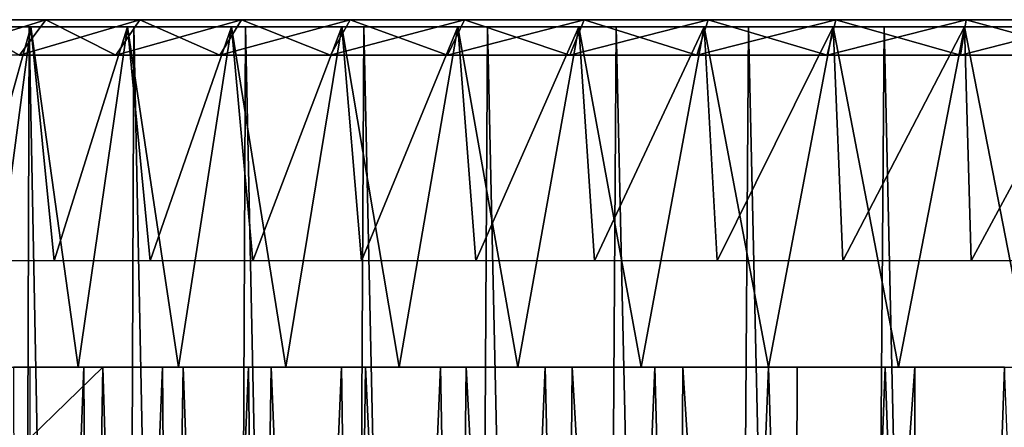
# Model space of a CAD drawing. Header units: millimetres. Extents: x -24 to 50, y -66 to 68.
# Tile 73 of 99: x -17.11 to -3.21, y 62.55 to 68.3. Entities that reach past the tile are written whole.
import ezdxf

# ---------------------------------------------------------------- set-up
doc = ezdxf.new("R2010")
doc.units = ezdxf.units.MM
doc.header["$LTSCALE"] = 65.185185
for name, color, linetype in [('1', 7, 'CONTINUOUS'), ('13', 7, 'CONTINUOUS'), ('14', 7, 'CONTINUOUS'), ('2', 7, 'CONTINUOUS'), ('46', 7, 'CONTINUOUS'), ('47', 7, 'CONTINUOUS'), ('48', 7, 'CONTINUOUS'), ('9', 7, 'CONTINUOUS')]:
    doc.layers.add(name, color=color, linetype=linetype)

msp = doc.modelspace()

# ---------------------------------------------------------------- linework, layer by layer
at = {"layer": '1', "color": 253, "linetype": 'Continuous', "true_color": 0xaab4c3}
for points in [[(-18.339, 68.2, -16.247), (-16.972, 68.2, -17.669), (-17.183, 5, -17.464), (-18.339, 68.2, -16.247)], [(-17.183, 5, -17.464), (-16.972, 68.2, -17.669), (-15.744, 5, -18.772), (-17.183, 5, -17.464)], [(-16.972, 68.2, -17.669), (-15.495, 68.2, -18.978), (-15.744, 5, -18.772), (-16.972, 68.2, -17.669)], [(-15.744, 5, -18.772), (-15.495, 68.2, -18.978), (-14.207, 5, -19.961), (-15.744, 5, -18.772)], [(-15.495, 68.2, -18.978), (-13.918, 68.2, -20.163), (-14.207, 5, -19.961), (-15.495, 68.2, -18.978)], [(-14.207, 5, -19.961), (-13.918, 68.2, -20.163), (-12.58, 5, -21.024), (-14.207, 5, -19.961)], [(-13.918, 68.2, -20.163), (-12.25, 68.2, -21.218), (-12.58, 5, -21.024), (-13.918, 68.2, -20.163)], [(-12.58, 5, -21.024), (-12.25, 68.2, -21.218), (-10.873, 5, -21.955), (-12.58, 5, -21.024)], [(-12.25, 68.2, -21.218), (-10.503, 68.2, -22.135), (-10.873, 5, -21.955), (-12.25, 68.2, -21.218)], [(-10.873, 5, -21.955), (-10.503, 68.2, -22.135), (-9.099, 5, -22.748), (-10.873, 5, -21.955)], [(-10.503, 68.2, -22.135), (-8.688, 68.2, -22.908), (-9.099, 5, -22.748), (-10.503, 68.2, -22.135)], [(-9.099, 5, -22.748), (-8.688, 68.2, -22.908), (-7.267, 5, -23.397), (-9.099, 5, -22.748)], [(-8.688, 68.2, -22.908), (-6.816, 68.2, -23.533), (-7.267, 5, -23.397), (-8.688, 68.2, -22.908)], [(-7.267, 5, -23.397), (-6.816, 68.2, -23.533), (-5.389, 5, -23.9), (-7.267, 5, -23.397)], [(-6.816, 68.2, -23.533), (-4.901, 68.2, -24.005), (-5.389, 5, -23.9), (-6.816, 68.2, -23.533)], [(-5.389, 5, -23.9), (-4.901, 68.2, -24.005), (-3.478, 5, -24.252), (-5.389, 5, -23.9)], [(-4.901, 68.2, -24.005), (-2.953, 68.2, -24.321), (-3.478, 5, -24.252), (-4.901, 68.2, -24.005)], [(-3.478, 5, -24.252), (-2.953, 68.2, -24.321), (-1.545, 5, -24.451), (-3.478, 5, -24.252)]]:
    msp.add_3dface(points, dxfattribs=at)
at = {"layer": '13', "color": 253, "linetype": 'Continuous', "true_color": 0xaab4c3}
for points in [[(-16.972, 68.2, -17.669), (-18.339, 68.2, -16.247), (-15.583, 68.2, -17.59), (-16.972, 68.2, -17.669)], [(-18.339, 68.2, -16.247), (-18.203, 68.2, -14.862), (-16.948, 68.2, -16.279), (-18.339, 68.2, -16.247)], [(-18.339, 68.2, -16.247), (-16.948, 68.2, -16.279), (-15.583, 68.2, -17.59), (-18.339, 68.2, -16.247)], [(-18.339, 68.2, 16.247), (-16.972, 68.2, 17.669), (-16.948, 68.2, 16.279), (-18.339, 68.2, 16.247)], [(-18.339, 68.2, 16.247), (-16.948, 68.2, 16.279), (-18.203, 68.2, 14.862), (-18.339, 68.2, 16.247)], [(-15.495, 68.2, -18.978), (-16.972, 68.2, -17.669), (-14.117, 68.2, -18.787), (-15.495, 68.2, -18.978)], [(-16.972, 68.2, -17.669), (-15.583, 68.2, -17.59), (-14.117, 68.2, -18.787), (-16.972, 68.2, -17.669)], [(-16.972, 68.2, 17.669), (-15.495, 68.2, 18.978), (-14.117, 68.2, 18.787), (-16.972, 68.2, 17.669)], [(-16.972, 68.2, 17.669), (-14.117, 68.2, 18.787), (-15.583, 68.2, 17.59), (-16.972, 68.2, 17.669)], [(-16.972, 68.2, 17.669), (-15.583, 68.2, 17.59), (-16.948, 68.2, 16.279), (-16.972, 68.2, 17.669)], [(-13.918, 68.2, -20.163), (-15.495, 68.2, -18.978), (-12.56, 68.2, -19.862), (-13.918, 68.2, -20.163)], [(-15.495, 68.2, -18.978), (-14.117, 68.2, -18.787), (-12.56, 68.2, -19.862), (-15.495, 68.2, -18.978)], [(-15.495, 68.2, 18.978), (-13.918, 68.2, 20.163), (-12.56, 68.2, 19.862), (-15.495, 68.2, 18.978)], [(-15.495, 68.2, 18.978), (-12.56, 68.2, 19.862), (-14.117, 68.2, 18.787), (-15.495, 68.2, 18.978)], [(-12.25, 68.2, -21.218), (-13.918, 68.2, -20.163), (-10.921, 68.2, -20.808), (-12.25, 68.2, -21.218)], [(-13.918, 68.2, -20.163), (-12.56, 68.2, -19.862), (-10.921, 68.2, -20.808), (-13.918, 68.2, -20.163)], [(-13.918, 68.2, 20.163), (-12.25, 68.2, 21.218), (-10.921, 68.2, 20.808), (-13.918, 68.2, 20.163)], [(-13.918, 68.2, 20.163), (-10.921, 68.2, 20.808), (-12.56, 68.2, 19.862), (-13.918, 68.2, 20.163)], [(-10.503, 68.2, -22.135), (-12.25, 68.2, -21.218), (-9.211, 68.2, -21.62), (-10.503, 68.2, -22.135)], [(-12.25, 68.2, -21.218), (-10.921, 68.2, -20.808), (-9.211, 68.2, -21.62), (-12.25, 68.2, -21.218)], [(-12.25, 68.2, 21.218), (-10.503, 68.2, 22.135), (-9.211, 68.2, 21.62), (-12.25, 68.2, 21.218)], [(-12.25, 68.2, 21.218), (-9.211, 68.2, 21.62), (-10.921, 68.2, 20.808), (-12.25, 68.2, 21.218)], [(-8.688, 68.2, -22.908), (-10.503, 68.2, -22.135), (-5.624, 68.2, -22.817), (-8.688, 68.2, -22.908)], [(-10.503, 68.2, -22.135), (-9.211, 68.2, -21.62), (-7.442, 68.2, -22.291), (-10.503, 68.2, -22.135)], [(-10.503, 68.2, -22.135), (-7.442, 68.2, -22.291), (-5.624, 68.2, -22.817), (-10.503, 68.2, -22.135)], [(-10.503, 68.2, 22.135), (-8.688, 68.2, 22.908), (-7.442, 68.2, 22.291), (-10.503, 68.2, 22.135)], [(-10.503, 68.2, 22.135), (-7.442, 68.2, 22.291), (-9.211, 68.2, 21.62), (-10.503, 68.2, 22.135)], [(-6.816, 68.2, -23.533), (-8.688, 68.2, -22.908), (-1.891, 68.2, -23.424), (-6.816, 68.2, -23.533)], [(-8.688, 68.2, -22.908), (-5.624, 68.2, -22.817), (-3.77, 68.2, -23.196), (-8.688, 68.2, -22.908)], [(-8.688, 68.2, -22.908), (-3.77, 68.2, -23.196), (-1.891, 68.2, -23.424), (-8.688, 68.2, -22.908)], [(-8.688, 68.2, 22.908), (-6.816, 68.2, 23.533), (-3.77, 68.2, 23.196), (-8.688, 68.2, 22.908)], [(-8.688, 68.2, 22.908), (-3.77, 68.2, 23.196), (-5.624, 68.2, 22.817), (-8.688, 68.2, 22.908)], [(-8.688, 68.2, 22.908), (-5.624, 68.2, 22.817), (-7.442, 68.2, 22.291), (-8.688, 68.2, 22.908)], [(6.816, 68.2, -23.533), (4.901, 68.2, -24.005), (-6.816, 68.2, -23.533), (6.816, 68.2, -23.533)], [(6.816, 68.2, -23.533), (-6.816, 68.2, -23.533), (0, 68.2, -23.5), (6.816, 68.2, -23.533)], [(4.901, 68.2, -24.005), (-4.901, 68.2, -24.005), (-6.816, 68.2, -23.533), (4.901, 68.2, -24.005)], [(-6.816, 68.2, -23.533), (-1.891, 68.2, -23.424), (0, 68.2, -23.5), (-6.816, 68.2, -23.533)], [(-6.816, 68.2, 23.533), (-4.901, 68.2, 24.005), (6.816, 68.2, 23.533), (-6.816, 68.2, 23.533)], [(-6.816, 68.2, 23.533), (6.816, 68.2, 23.533), (0, 68.2, 23.5), (-6.816, 68.2, 23.533)], [(-6.816, 68.2, 23.533), (0, 68.2, 23.5), (-1.891, 68.2, 23.424), (-6.816, 68.2, 23.533)], [(-6.816, 68.2, 23.533), (-1.891, 68.2, 23.424), (-3.77, 68.2, 23.196), (-6.816, 68.2, 23.533)], [(4.901, 68.2, -24.005), (2.953, 68.2, -24.321), (-4.901, 68.2, -24.005), (4.901, 68.2, -24.005)], [(2.953, 68.2, -24.321), (-2.953, 68.2, -24.321), (-4.901, 68.2, -24.005), (2.953, 68.2, -24.321)], [(-4.901, 68.2, 24.005), (-2.953, 68.2, 24.321), (4.901, 68.2, 24.005), (-4.901, 68.2, 24.005)], [(-4.901, 68.2, 24.005), (4.901, 68.2, 24.005), (6.816, 68.2, 23.533), (-4.901, 68.2, 24.005)]]:
    msp.add_3dface(points, dxfattribs=at)
at = {"layer": '14', "color": 253, "linetype": 'Continuous', "true_color": 0xaab4c3}
for points in [[(-16.198, 63.4, -12.565), (-17.193, 63.4, -11.165), (-17.13, 39.2, -11.262), (-16.198, 63.4, -12.565)], [(-16.075, 39.2, -12.721), (-16.198, 63.4, -12.565), (-17.13, 39.2, -11.262), (-16.075, 39.2, -12.721)], [(-15.932, 63.4, 12.9), (-16.342, 39.2, 12.377), (-16.956, 62.4, 11.522), (-15.932, 63.4, 12.9)], [(-16.956, 63.4, 11.522), (-15.932, 63.4, 12.9), (-16.956, 62.4, 11.522), (-16.956, 63.4, 11.522)], [(-15.193, 39.2, 13.763), (-16.342, 39.2, 12.377), (-15.932, 63.4, 12.9), (-15.193, 39.2, 13.763)], [(-15.09, 63.4, -13.876), (-16.198, 63.4, -12.565), (-16.075, 39.2, -12.721), (-15.09, 63.4, -13.876)], [(-14.897, 39.2, -14.082), (-15.09, 63.4, -13.876), (-16.075, 39.2, -12.721), (-14.897, 39.2, -14.082)], [(-14.797, 63.4, 14.188), (-15.193, 39.2, 13.763), (-15.932, 63.4, 12.9), (-14.797, 63.4, 14.188)], [(-13.927, 39.2, 15.043), (-15.193, 39.2, 13.763), (-14.797, 63.4, 14.188), (-13.927, 39.2, 15.043)], [(-13.876, 63.4, -15.09), (-15.09, 63.4, -13.876), (-14.897, 39.2, -14.082), (-13.876, 63.4, -15.09)], [(-13.605, 39.2, -15.335), (-13.876, 63.4, -15.09), (-14.897, 39.2, -14.082), (-13.605, 39.2, -15.335)], [(-13.558, 63.4, 15.377), (-13.927, 39.2, 15.043), (-14.797, 63.4, 14.188), (-13.558, 63.4, 15.377)], [(-12.553, 39.2, 16.207), (-13.927, 39.2, 15.043), (-13.558, 63.4, 15.377), (-12.553, 39.2, 16.207)], [(-12.564, 63.4, -16.199), (-13.876, 63.4, -15.09), (-13.605, 39.2, -15.335), (-12.564, 63.4, -16.199)], [(-12.207, 39.2, -16.47), (-12.564, 63.4, -16.199), (-13.605, 39.2, -15.335), (-12.207, 39.2, -16.47)], [(-12.223, 63.4, 16.457), (-12.553, 39.2, 16.207), (-13.558, 63.4, 15.377), (-12.223, 63.4, 16.457)], [(-11.165, 63.4, -17.193), (-12.564, 63.4, -16.199), (-12.207, 39.2, -16.47), (-11.165, 63.4, -17.193)], [(-11.083, 39.2, 17.246), (-12.553, 39.2, 16.207), (-12.223, 63.4, 16.457), (-11.083, 39.2, 17.246)], [(-10.803, 63.4, 17.422), (-11.083, 39.2, 17.246), (-12.223, 63.4, 16.457), (-10.803, 63.4, 17.422)], [(-10.715, 39.2, -17.477), (-11.165, 63.4, -17.193), (-12.207, 39.2, -16.47), (-10.715, 39.2, -17.477)], [(-9.687, 63.4, -18.067), (-11.165, 63.4, -17.193), (-10.715, 39.2, -17.477), (-9.687, 63.4, -18.067)], [(-9.528, 39.2, 18.151), (-11.083, 39.2, 17.246), (-10.803, 63.4, 17.422), (-9.528, 39.2, 18.151)], [(-9.307, 63.4, 18.265), (-9.528, 39.2, 18.151), (-10.803, 63.4, 17.422), (-9.307, 63.4, 18.265)], [(-9.14, 39.2, -18.35), (-9.687, 63.4, -18.067), (-10.715, 39.2, -17.477), (-9.14, 39.2, -18.35)], [(-8.141, 63.4, -18.814), (-9.687, 63.4, -18.067), (-9.14, 39.2, -18.35), (-8.141, 63.4, -18.814)], [(-7.898, 39.2, 18.917), (-9.528, 39.2, 18.151), (-9.307, 63.4, 18.265), (-7.898, 39.2, 18.917)], [(-7.746, 63.4, 18.98), (-7.898, 39.2, 18.917), (-9.307, 63.4, 18.265), (-7.746, 63.4, 18.98)], [(-7.495, 39.2, -19.081), (-8.141, 63.4, -18.814), (-9.14, 39.2, -18.35), (-7.495, 39.2, -19.081)], [(-6.538, 63.4, -19.43), (-8.141, 63.4, -18.814), (-7.495, 39.2, -19.081), (-6.538, 63.4, -19.43)], [(-6.208, 39.2, 19.537), (-7.898, 39.2, 18.917), (-7.746, 63.4, 18.98), (-6.208, 39.2, 19.537)], [(-6.131, 63.4, 19.562), (-6.208, 39.2, 19.537), (-7.746, 63.4, 18.98), (-6.131, 63.4, 19.562)], [(-5.792, 39.2, -19.665), (-6.538, 63.4, -19.43), (-7.495, 39.2, -19.081), (-5.792, 39.2, -19.665)], [(-4.889, 63.4, -19.909), (-6.538, 63.4, -19.43), (-5.792, 39.2, -19.665), (-4.889, 63.4, -19.909)], [(-4.47, 39.2, 20.007), (-6.208, 39.2, 19.537), (-4.472, 63.4, 20.006), (-4.47, 39.2, 20.007)], [(-4.472, 63.4, 20.006), (-6.208, 39.2, 19.537), (-6.131, 63.4, 19.562), (-4.472, 63.4, 20.006)], [(-4.045, 39.2, -20.097), (-4.889, 63.4, -19.909), (-5.792, 39.2, -19.665), (-4.045, 39.2, -20.097)], [(-3.206, 63.4, -20.248), (-4.889, 63.4, -19.909), (-4.045, 39.2, -20.097), (-3.206, 63.4, -20.248)], [(-2.782, 63.4, 20.31), (-4.47, 39.2, 20.007), (-4.472, 63.4, 20.006), (-2.782, 63.4, 20.31)], [(-2.698, 39.2, 20.322), (-4.47, 39.2, 20.007), (-2.782, 63.4, 20.31), (-2.698, 39.2, 20.322)], [(-2.266, 39.2, -20.374), (-3.206, 63.4, -20.248), (-4.045, 39.2, -20.097), (-2.266, 39.2, -20.374)]]:
    msp.add_3dface(points, dxfattribs=at)
at = {"layer": '2', "color": 253, "linetype": 'Continuous', "true_color": 0xaab4c3}
for points in [[(-18.339, 68.2, 16.247), (-17.183, 5, 17.464), (-16.972, 68.2, 17.669), (-18.339, 68.2, 16.247)], [(-17.183, 5, 17.464), (-15.744, 5, 18.772), (-16.972, 68.2, 17.669), (-17.183, 5, 17.464)], [(-16.972, 68.2, 17.669), (-15.744, 5, 18.772), (-15.495, 68.2, 18.978), (-16.972, 68.2, 17.669)], [(-15.744, 5, 18.772), (-14.207, 5, 19.961), (-15.495, 68.2, 18.978), (-15.744, 5, 18.772)], [(-15.495, 68.2, 18.978), (-14.207, 5, 19.961), (-13.918, 68.2, 20.163), (-15.495, 68.2, 18.978)], [(-14.207, 5, 19.961), (-12.58, 5, 21.024), (-13.918, 68.2, 20.163), (-14.207, 5, 19.961)], [(-13.918, 68.2, 20.163), (-12.58, 5, 21.024), (-12.25, 68.2, 21.218), (-13.918, 68.2, 20.163)], [(-12.58, 5, 21.024), (-10.873, 5, 21.955), (-12.25, 68.2, 21.218), (-12.58, 5, 21.024)], [(-12.25, 68.2, 21.218), (-10.873, 5, 21.955), (-10.503, 68.2, 22.135), (-12.25, 68.2, 21.218)], [(-10.873, 5, 21.955), (-9.099, 5, 22.748), (-10.503, 68.2, 22.135), (-10.873, 5, 21.955)], [(-10.503, 68.2, 22.135), (-9.099, 5, 22.748), (-8.688, 68.2, 22.908), (-10.503, 68.2, 22.135)], [(-9.099, 5, 22.748), (-7.267, 5, 23.397), (-8.688, 68.2, 22.908), (-9.099, 5, 22.748)], [(-8.688, 68.2, 22.908), (-7.267, 5, 23.397), (-6.816, 68.2, 23.533), (-8.688, 68.2, 22.908)], [(-7.267, 5, 23.397), (-5.389, 5, 23.9), (-6.816, 68.2, 23.533), (-7.267, 5, 23.397)], [(-6.816, 68.2, 23.533), (-5.389, 5, 23.9), (-4.901, 68.2, 24.005), (-6.816, 68.2, 23.533)], [(-5.389, 5, 23.9), (-3.478, 5, 24.252), (-4.901, 68.2, 24.005), (-5.389, 5, 23.9)], [(-4.901, 68.2, 24.005), (-3.478, 5, 24.252), (-2.953, 68.2, 24.321), (-4.901, 68.2, 24.005)], [(-3.478, 5, 24.252), (-1.545, 5, 24.451), (-2.953, 68.2, 24.321), (-3.478, 5, 24.252)]]:
    msp.add_3dface(points, dxfattribs=at)
at = {"layer": '46', "color": 250, "linetype": 'Continuous', "true_color": 0x1c1c1c}
for points in [[(-22.672, 68.3, 1.879), (22.75, 68.3), (-22.75, 68.3), (-22.672, 68.3, 1.879)], [(-22.75, 68.3), (22.75, 68.3), (22.672, 68.3, -1.879), (-22.75, 68.3)], [(-22.672, 68.3, -1.879), (-22.75, 68.3), (22.672, 68.3, -1.879), (-22.672, 68.3, -1.879)], [(22.672, 68.3, 1.879), (22.75, 68.3), (-22.672, 68.3, 1.879), (22.672, 68.3, 1.879)], [(-22.44, 68.3, 3.744), (22.672, 68.3, 1.879), (-22.672, 68.3, 1.879), (-22.44, 68.3, 3.744)], [(-22.44, 68.3, -3.744), (-22.672, 68.3, -1.879), (22.44, 68.3, -3.744), (-22.44, 68.3, -3.744)], [(22.44, 68.3, -3.744), (-22.672, 68.3, -1.879), (22.672, 68.3, -1.879), (22.44, 68.3, -3.744)], [(22.44, 68.3, 3.744), (22.672, 68.3, 1.879), (-22.44, 68.3, 3.744), (22.44, 68.3, 3.744)], [(-22.054, 68.3, 5.585), (22.44, 68.3, 3.744), (-22.44, 68.3, 3.744), (-22.054, 68.3, 5.585)], [(-22.054, 68.3, -5.585), (-22.44, 68.3, -3.744), (22.054, 68.3, -5.585), (-22.054, 68.3, -5.585)], [(22.054, 68.3, -5.585), (-22.44, 68.3, -3.744), (22.44, 68.3, -3.744), (22.054, 68.3, -5.585)], [(22.054, 68.3, 5.585), (22.44, 68.3, 3.744), (-22.054, 68.3, 5.585), (22.054, 68.3, 5.585)], [(-21.517, 68.3, 7.387), (22.054, 68.3, 5.585), (-22.054, 68.3, 5.585), (-21.517, 68.3, 7.387)], [(-21.517, 68.3, -7.387), (-22.054, 68.3, -5.585), (21.517, 68.3, -7.387), (-21.517, 68.3, -7.387)], [(21.517, 68.3, -7.387), (-22.054, 68.3, -5.585), (22.054, 68.3, -5.585), (21.517, 68.3, -7.387)], [(21.517, 68.3, 7.387), (22.054, 68.3, 5.585), (-21.517, 68.3, 7.387), (21.517, 68.3, 7.387)], [(-20.834, 68.3, 9.139), (21.517, 68.3, 7.387), (-21.517, 68.3, 7.387), (-20.834, 68.3, 9.139)], [(-20.834, 68.3, -9.139), (-21.517, 68.3, -7.387), (20.834, 68.3, -9.139), (-20.834, 68.3, -9.139)], [(20.834, 68.3, -9.139), (-21.517, 68.3, -7.387), (21.517, 68.3, -7.387), (20.834, 68.3, -9.139)], [(20.834, 68.3, 9.139), (21.517, 68.3, 7.387), (-20.834, 68.3, 9.139), (20.834, 68.3, 9.139)], [(-20.008, 68.3, 10.828), (20.834, 68.3, 9.139), (-20.834, 68.3, 9.139), (-20.008, 68.3, 10.828)], [(-20.008, 68.3, -10.828), (-20.834, 68.3, -9.139), (20.008, 68.3, -10.828), (-20.008, 68.3, -10.828)], [(20.008, 68.3, -10.828), (-20.834, 68.3, -9.139), (20.834, 68.3, -9.139), (20.008, 68.3, -10.828)], [(20.008, 68.3, 10.828), (20.834, 68.3, 9.139), (-20.008, 68.3, 10.828), (20.008, 68.3, 10.828)], [(-19.046, 68.3, 12.443), (20.008, 68.3, 10.828), (-20.008, 68.3, 10.828), (-19.046, 68.3, 12.443)], [(-19.046, 68.3, -12.443), (-20.008, 68.3, -10.828), (19.046, 68.3, -12.443), (-19.046, 68.3, -12.443)], [(19.046, 68.3, -12.443), (-20.008, 68.3, -10.828), (20.008, 68.3, -10.828), (19.046, 68.3, -12.443)], [(19.046, 68.3, 12.443), (20.008, 68.3, 10.828), (-19.046, 68.3, 12.443), (19.046, 68.3, 12.443)], [(-17.953, 68.3, 13.973), (19.046, 68.3, 12.443), (-19.046, 68.3, 12.443), (-17.953, 68.3, 13.973)], [(-17.953, 68.3, -13.973), (-19.046, 68.3, -12.443), (17.953, 68.3, -13.973), (-17.953, 68.3, -13.973)], [(17.953, 68.3, -13.973), (-19.046, 68.3, -12.443), (19.046, 68.3, -12.443), (17.953, 68.3, -13.973)], [(17.953, 68.3, 13.973), (19.046, 68.3, 12.443), (-17.953, 68.3, 13.973), (17.953, 68.3, 13.973)], [(-16.738, 68.3, 15.408), (17.953, 68.3, 13.973), (-17.953, 68.3, 13.973), (-16.738, 68.3, 15.408)], [(-16.738, 68.3, -15.408), (-17.953, 68.3, -13.973), (16.738, 68.3, -15.408), (-16.738, 68.3, -15.408)], [(16.738, 68.3, -15.408), (-17.953, 68.3, -13.973), (17.953, 68.3, -13.973), (16.738, 68.3, -15.408)], [(16.738, 68.3, 15.408), (17.953, 68.3, 13.973), (-16.738, 68.3, 15.408), (16.738, 68.3, 15.408)], [(-15.408, 68.3, 16.738), (16.738, 68.3, 15.408), (-16.738, 68.3, 15.408), (-15.408, 68.3, 16.738)], [(-15.408, 68.3, -16.738), (-16.738, 68.3, -15.408), (15.408, 68.3, -16.738), (-15.408, 68.3, -16.738)], [(15.408, 68.3, -16.738), (-16.738, 68.3, -15.408), (16.738, 68.3, -15.408), (15.408, 68.3, -16.738)], [(15.408, 68.3, 16.738), (16.738, 68.3, 15.408), (-15.408, 68.3, 16.738), (15.408, 68.3, 16.738)], [(-13.973, 68.3, 17.953), (15.408, 68.3, 16.738), (-15.408, 68.3, 16.738), (-13.973, 68.3, 17.953)], [(-13.973, 68.3, -17.953), (-15.408, 68.3, -16.738), (13.973, 68.3, -17.953), (-13.973, 68.3, -17.953)], [(13.973, 68.3, -17.953), (-15.408, 68.3, -16.738), (15.408, 68.3, -16.738), (13.973, 68.3, -17.953)], [(13.973, 68.3, 17.953), (15.408, 68.3, 16.738), (-13.973, 68.3, 17.953), (13.973, 68.3, 17.953)], [(-12.443, 68.3, 19.046), (13.973, 68.3, 17.953), (-13.973, 68.3, 17.953), (-12.443, 68.3, 19.046)], [(-12.443, 68.3, -19.046), (-13.973, 68.3, -17.953), (12.443, 68.3, -19.046), (-12.443, 68.3, -19.046)], [(12.443, 68.3, -19.046), (-13.973, 68.3, -17.953), (13.973, 68.3, -17.953), (12.443, 68.3, -19.046)], [(12.443, 68.3, 19.046), (13.973, 68.3, 17.953), (-12.443, 68.3, 19.046), (12.443, 68.3, 19.046)], [(-10.828, 68.3, 20.008), (12.443, 68.3, 19.046), (-12.443, 68.3, 19.046), (-10.828, 68.3, 20.008)], [(-10.828, 68.3, -20.008), (-12.443, 68.3, -19.046), (10.828, 68.3, -20.008), (-10.828, 68.3, -20.008)], [(10.828, 68.3, -20.008), (-12.443, 68.3, -19.046), (12.443, 68.3, -19.046), (10.828, 68.3, -20.008)], [(10.828, 68.3, 20.008), (12.443, 68.3, 19.046), (-10.828, 68.3, 20.008), (10.828, 68.3, 20.008)], [(-9.139, 68.3, 20.834), (10.828, 68.3, 20.008), (-10.828, 68.3, 20.008), (-9.139, 68.3, 20.834)], [(-9.139, 68.3, -20.834), (-10.828, 68.3, -20.008), (9.139, 68.3, -20.834), (-9.139, 68.3, -20.834)], [(9.139, 68.3, -20.834), (-10.828, 68.3, -20.008), (10.828, 68.3, -20.008), (9.139, 68.3, -20.834)], [(9.139, 68.3, 20.834), (10.828, 68.3, 20.008), (-9.139, 68.3, 20.834), (9.139, 68.3, 20.834)], [(-7.387, 68.3, 21.517), (9.139, 68.3, 20.834), (-9.139, 68.3, 20.834), (-7.387, 68.3, 21.517)], [(-7.387, 68.3, -21.517), (-9.139, 68.3, -20.834), (7.387, 68.3, -21.517), (-7.387, 68.3, -21.517)], [(7.387, 68.3, -21.517), (-9.139, 68.3, -20.834), (9.139, 68.3, -20.834), (7.387, 68.3, -21.517)], [(7.387, 68.3, 21.517), (9.139, 68.3, 20.834), (-7.387, 68.3, 21.517), (7.387, 68.3, 21.517)], [(-5.585, 68.3, 22.054), (7.387, 68.3, 21.517), (-7.387, 68.3, 21.517), (-5.585, 68.3, 22.054)], [(-5.585, 68.3, -22.054), (-7.387, 68.3, -21.517), (5.585, 68.3, -22.054), (-5.585, 68.3, -22.054)], [(5.585, 68.3, -22.054), (-7.387, 68.3, -21.517), (7.387, 68.3, -21.517), (5.585, 68.3, -22.054)], [(5.585, 68.3, 22.054), (7.387, 68.3, 21.517), (-5.585, 68.3, 22.054), (5.585, 68.3, 22.054)], [(-3.745, 68.3, 22.44), (5.585, 68.3, 22.054), (-5.585, 68.3, 22.054), (-3.745, 68.3, 22.44)], [(-3.745, 68.3, -22.44), (-5.585, 68.3, -22.054), (3.745, 68.3, -22.44), (-3.745, 68.3, -22.44)], [(3.745, 68.3, -22.44), (-5.585, 68.3, -22.054), (5.585, 68.3, -22.054), (3.745, 68.3, -22.44)], [(3.745, 68.3, 22.44), (5.585, 68.3, 22.054), (-3.745, 68.3, 22.44), (3.745, 68.3, 22.44)], [(-1.879, 68.3, 22.672), (3.745, 68.3, 22.44), (-3.745, 68.3, 22.44), (-1.879, 68.3, 22.672)], [(-1.879, 68.3, -22.672), (-3.745, 68.3, -22.44), (1.879, 68.3, -22.672), (-1.879, 68.3, -22.672)], [(1.879, 68.3, -22.672), (-3.745, 68.3, -22.44), (3.745, 68.3, -22.44), (1.879, 68.3, -22.672)]]:
    msp.add_3dface(points, dxfattribs=at)
at = {"layer": '47', "color": 250, "linetype": 'Continuous', "true_color": 0x1c1c1c}
for points in [[(-16.738, 68.3, 15.408), (-17.953, 68.3, 13.973), (-17.106, 67.8, 15.747), (-16.738, 68.3, 15.408)], [(-15.747, 67.8, 17.106), (-16.738, 68.3, 15.408), (-17.106, 67.8, 15.747), (-15.747, 67.8, 17.106)], [(-15.408, 68.3, 16.738), (-16.738, 68.3, 15.408), (-15.747, 67.8, 17.106), (-15.408, 68.3, 16.738)], [(-14.28, 67.8, 18.348), (-15.408, 68.3, 16.738), (-15.747, 67.8, 17.106), (-14.28, 67.8, 18.348)], [(-13.973, 68.3, 17.953), (-15.408, 68.3, 16.738), (-14.28, 67.8, 18.348), (-13.973, 68.3, 17.953)], [(-12.717, 67.8, 19.464), (-13.973, 68.3, 17.953), (-14.28, 67.8, 18.348), (-12.717, 67.8, 19.464)], [(-12.443, 68.3, 19.046), (-13.973, 68.3, 17.953), (-12.717, 67.8, 19.464), (-12.443, 68.3, 19.046)], [(-11.066, 67.8, 20.448), (-12.443, 68.3, 19.046), (-12.717, 67.8, 19.464), (-11.066, 67.8, 20.448)], [(-10.828, 68.3, 20.008), (-12.443, 68.3, 19.046), (-11.066, 67.8, 20.448), (-10.828, 68.3, 20.008)], [(-9.339, 67.8, 21.292), (-10.828, 68.3, 20.008), (-11.066, 67.8, 20.448), (-9.339, 67.8, 21.292)], [(-9.139, 68.3, 20.834), (-10.828, 68.3, 20.008), (-9.339, 67.8, 21.292), (-9.139, 68.3, 20.834)], [(-7.549, 67.8, 21.99), (-9.139, 68.3, 20.834), (-9.339, 67.8, 21.292), (-7.549, 67.8, 21.99)], [(-7.387, 68.3, 21.517), (-9.139, 68.3, 20.834), (-7.549, 67.8, 21.99), (-7.387, 68.3, 21.517)], [(-5.708, 67.8, 22.539), (-7.387, 68.3, 21.517), (-7.549, 67.8, 21.99), (-5.708, 67.8, 22.539)], [(-5.585, 68.3, 22.054), (-7.387, 68.3, 21.517), (-5.708, 67.8, 22.539), (-5.585, 68.3, 22.054)], [(-3.827, 67.8, 22.933), (-5.585, 68.3, 22.054), (-5.708, 67.8, 22.539), (-3.827, 67.8, 22.933)], [(-3.745, 68.3, 22.44), (-5.585, 68.3, 22.054), (-3.827, 67.8, 22.933), (-3.745, 68.3, 22.44)], [(-1.92, 67.8, 23.171), (-3.745, 68.3, 22.44), (-3.827, 67.8, 22.933), (-1.92, 67.8, 23.171)], [(-1.879, 68.3, 22.672), (-3.745, 68.3, 22.44), (-1.92, 67.8, 23.171), (-1.879, 68.3, 22.672)]]:
    msp.add_3dface(points, dxfattribs=at)
at = {"layer": '48', "color": 250, "linetype": 'Continuous', "true_color": 0x1c1c1c}
for points in [[(-17.953, 68.3, -13.973), (-16.738, 68.3, -15.408), (-18.348, 67.8, -14.28), (-17.953, 68.3, -13.973)], [(-18.348, 67.8, -14.28), (-16.738, 68.3, -15.408), (-17.106, 67.8, -15.747), (-18.348, 67.8, -14.28)], [(-16.738, 68.3, -15.408), (-15.408, 68.3, -16.738), (-17.106, 67.8, -15.747), (-16.738, 68.3, -15.408)], [(-17.106, 67.8, -15.747), (-15.408, 68.3, -16.738), (-15.747, 67.8, -17.106), (-17.106, 67.8, -15.747)], [(-15.408, 68.3, -16.738), (-13.973, 68.3, -17.953), (-15.747, 67.8, -17.106), (-15.408, 68.3, -16.738)], [(-15.747, 67.8, -17.106), (-13.973, 68.3, -17.953), (-14.28, 67.8, -18.348), (-15.747, 67.8, -17.106)], [(-13.973, 68.3, -17.953), (-12.443, 68.3, -19.046), (-14.28, 67.8, -18.348), (-13.973, 68.3, -17.953)], [(-14.28, 67.8, -18.348), (-12.443, 68.3, -19.046), (-12.717, 67.8, -19.464), (-14.28, 67.8, -18.348)], [(-12.443, 68.3, -19.046), (-10.828, 68.3, -20.008), (-12.717, 67.8, -19.464), (-12.443, 68.3, -19.046)], [(-12.717, 67.8, -19.464), (-10.828, 68.3, -20.008), (-11.066, 67.8, -20.448), (-12.717, 67.8, -19.464)], [(-10.828, 68.3, -20.008), (-9.139, 68.3, -20.834), (-11.066, 67.8, -20.448), (-10.828, 68.3, -20.008)], [(-11.066, 67.8, -20.448), (-9.139, 68.3, -20.834), (-9.339, 67.8, -21.292), (-11.066, 67.8, -20.448)], [(-9.139, 68.3, -20.834), (-7.387, 68.3, -21.517), (-9.339, 67.8, -21.292), (-9.139, 68.3, -20.834)], [(-9.339, 67.8, -21.292), (-7.387, 68.3, -21.517), (-7.549, 67.8, -21.99), (-9.339, 67.8, -21.292)], [(-7.387, 68.3, -21.517), (-5.585, 68.3, -22.054), (-7.549, 67.8, -21.99), (-7.387, 68.3, -21.517)], [(-7.549, 67.8, -21.99), (-5.585, 68.3, -22.054), (-5.708, 67.8, -22.539), (-7.549, 67.8, -21.99)], [(-5.585, 68.3, -22.054), (-3.745, 68.3, -22.44), (-5.708, 67.8, -22.539), (-5.585, 68.3, -22.054)], [(-5.708, 67.8, -22.539), (-3.745, 68.3, -22.44), (-3.827, 67.8, -22.933), (-5.708, 67.8, -22.539)], [(-3.745, 68.3, -22.44), (-1.879, 68.3, -22.672), (-3.827, 67.8, -22.933), (-3.745, 68.3, -22.44)], [(-3.827, 67.8, -22.933), (-1.879, 68.3, -22.672), (-1.92, 67.8, -23.171), (-3.827, 67.8, -22.933)]]:
    msp.add_3dface(points, dxfattribs=at)
at = {"layer": '9', "color": 253, "linetype": 'Continuous', "true_color": 0xaab4c3}
for points in [[(-18.203, 68.2, 14.862), (-16.948, 68.2, 16.279), (-17.87, 64.9, 15.262), (-18.203, 68.2, 14.862)], [(-16.948, 68.2, -16.279), (-18.203, 68.2, -14.862), (-17.59, 63.4, -15.583), (-16.948, 68.2, -16.279)], [(-17.87, 64.9, 15.262), (-16.948, 68.2, 16.279), (-16.617, 64.9, 16.617), (-17.87, 64.9, 15.262)], [(-16.279, 63.4, -16.948), (-16.948, 68.2, -16.279), (-17.59, 63.4, -15.583), (-16.279, 63.4, -16.948)], [(-16.948, 68.2, 16.279), (-15.583, 68.2, 17.59), (-16.617, 64.9, 16.617), (-16.948, 68.2, 16.279)], [(-15.583, 68.2, -17.59), (-16.948, 68.2, -16.279), (-16.279, 63.4, -16.948), (-15.583, 68.2, -17.59)], [(-16.617, 64.9, 16.617), (-15.583, 68.2, 17.59), (-15.262, 64.9, 17.87), (-16.617, 64.9, 16.617)], [(-14.862, 63.4, -18.203), (-15.583, 68.2, -17.59), (-16.279, 63.4, -16.948), (-14.862, 63.4, -18.203)], [(-15.583, 68.2, 17.59), (-14.117, 68.2, 18.787), (-15.262, 64.9, 17.87), (-15.583, 68.2, 17.59)], [(-14.117, 68.2, -18.787), (-15.583, 68.2, -17.59), (-14.862, 63.4, -18.203), (-14.117, 68.2, -18.787)], [(-15.262, 64.9, 17.87), (-14.117, 68.2, 18.787), (-13.813, 64.9, 19.012), (-15.262, 64.9, 17.87)], [(-13.35, 63.4, -19.34), (-14.117, 68.2, -18.787), (-14.862, 63.4, -18.203), (-13.35, 63.4, -19.34)], [(-14.117, 68.2, 18.787), (-12.56, 68.2, 19.862), (-13.813, 64.9, 19.012), (-14.117, 68.2, 18.787)], [(-12.56, 68.2, -19.862), (-14.117, 68.2, -18.787), (-13.35, 63.4, -19.34), (-12.56, 68.2, -19.862)], [(-13.813, 64.9, 19.012), (-12.56, 68.2, 19.862), (-12.279, 64.9, 20.037), (-13.813, 64.9, 19.012)], [(-11.75, 63.4, -20.352), (-12.56, 68.2, -19.862), (-13.35, 63.4, -19.34), (-11.75, 63.4, -20.352)], [(-12.56, 68.2, 19.862), (-10.921, 68.2, 20.808), (-12.279, 64.9, 20.037), (-12.56, 68.2, 19.862)], [(-10.921, 68.2, -20.808), (-12.56, 68.2, -19.862), (-11.75, 63.4, -20.352), (-10.921, 68.2, -20.808)], [(-12.279, 64.9, 20.037), (-10.921, 68.2, 20.808), (-10.669, 64.9, 20.939), (-12.279, 64.9, 20.037)], [(-10.074, 63.4, -21.231), (-10.921, 68.2, -20.808), (-11.75, 63.4, -20.352), (-10.074, 63.4, -21.231)], [(-10.921, 68.2, 20.808), (-9.211, 68.2, 21.62), (-10.669, 64.9, 20.939), (-10.921, 68.2, 20.808)], [(-9.211, 68.2, -21.62), (-10.921, 68.2, -20.808), (-10.074, 63.4, -21.231), (-9.211, 68.2, -21.62)], [(-10.669, 64.9, 20.939), (-9.211, 68.2, 21.62), (-8.993, 64.9, 21.711), (-10.669, 64.9, 20.939)], [(-8.333, 63.4, -21.973), (-9.211, 68.2, -21.62), (-10.074, 63.4, -21.231), (-8.333, 63.4, -21.973)], [(-9.211, 68.2, 21.62), (-7.442, 68.2, 22.291), (-8.993, 64.9, 21.711), (-9.211, 68.2, 21.62)], [(-7.442, 68.2, -22.291), (-9.211, 68.2, -21.62), (-8.333, 63.4, -21.973), (-7.442, 68.2, -22.291)], [(-8.993, 64.9, 21.711), (-7.442, 68.2, 22.291), (-7.262, 64.9, 22.35), (-8.993, 64.9, 21.711)], [(-6.538, 63.4, -22.572), (-7.442, 68.2, -22.291), (-8.333, 63.4, -21.973), (-6.538, 63.4, -22.572)], [(-7.442, 68.2, 22.291), (-5.624, 68.2, 22.817), (-7.262, 64.9, 22.35), (-7.442, 68.2, 22.291)], [(-5.624, 68.2, -22.817), (-7.442, 68.2, -22.291), (-6.538, 63.4, -22.572), (-5.624, 68.2, -22.817)], [(-7.262, 64.9, 22.35), (-5.624, 68.2, 22.817), (-5.486, 64.9, 22.851), (-7.262, 64.9, 22.35)], [(-4.701, 63.4, -23.025), (-5.624, 68.2, -22.817), (-6.538, 63.4, -22.572), (-4.701, 63.4, -23.025)], [(-5.624, 68.2, 22.817), (-3.77, 68.2, 23.196), (-5.486, 64.9, 22.851), (-5.624, 68.2, 22.817)], [(-3.77, 68.2, -23.196), (-5.624, 68.2, -22.817), (-4.701, 63.4, -23.025), (-3.77, 68.2, -23.196)], [(-5.486, 64.9, 22.851), (-3.77, 68.2, 23.196), (-3.676, 64.9, 23.211), (-5.486, 64.9, 22.851)], [(-2.833, 63.4, -23.329), (-3.77, 68.2, -23.196), (-4.701, 63.4, -23.025), (-2.833, 63.4, -23.329)], [(-3.77, 68.2, 23.196), (-1.891, 68.2, 23.424), (-3.676, 64.9, 23.211), (-3.77, 68.2, 23.196)], [(-1.891, 68.2, -23.424), (-3.77, 68.2, -23.196), (-2.833, 63.4, -23.329), (-1.891, 68.2, -23.424)], [(-3.676, 64.9, 23.211), (-1.891, 68.2, 23.424), (-1.844, 64.9, 23.428), (-3.676, 64.9, 23.211)]]:
    msp.add_3dface(points, dxfattribs=at)

doc.saveas('drawing.dxf')
